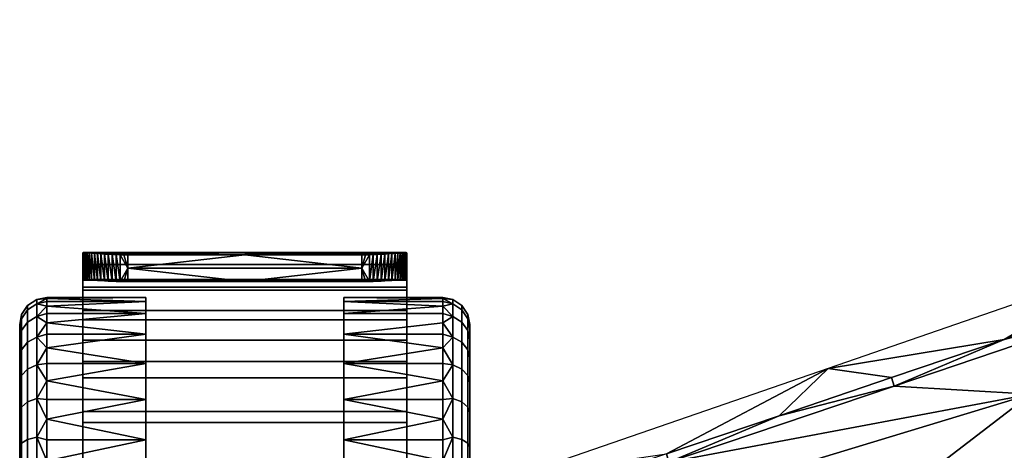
# Model space of a CAD drawing. Header units: millimetres. Extents: x -339 to 339, y -344 to 316.
# Tile 6 of 83: x -339 to -229, y -75 to -27. Entities that reach past the tile are written whole.
import ezdxf

# ---------------------------------------------------------------- set-up
doc = ezdxf.new("R2010")
doc.units = ezdxf.units.MM
doc.header["$MEASUREMENT"] = 0
doc.layers.add('kolecka', color=250, linetype='Continuous')
doc.layers.add('podnoz', color=251, linetype='Continuous')

msp = doc.modelspace()

# ---------------------------------------------------------------- meshes
at = {"layer": 'kolecka'}
mesh = msp.add_polyface(dxfattribs=at)
corners = [(-331.78, -52.98, 25.33), (-296.02, -52.98, 24.88), (-331.68, -52.98, 24.88), (-211.97, 257.28, 33.75), (-211.97, 259.02, 26.58), (-211.97, 256, 26.19), (-211.97, 258.8, 37.7), (-211.97, 260.6, 34.23), (-211.97, 260.86, 41.4), (-211.97, 262.78, 38.82), (-209.25, 257.99, 40.7), (-209.58, 259.51, 44.29), (-211, 261.43, 44.54), (-210.8, 259.44, 41.02), (-208.91, 256.72, 36.95), (-210.6, 257.78, 37.3), (-208.58, 255.75, 33.07), (-210.4, 256.53, 33.38), (-208.25, 255.1, 29.08), (-210.19, 255.72, 29.33), (-211.97, 258.8, 37.7), (-211.97, 260.86, 41.4), (-211.97, 257.28, 33.75), (-211.97, 263.35, 44.83), (-209.99, 255.36, 25.21), (-211.91, 255.96, 25.4), (-211.69, 255.89, 24.51), (-211.33, 255.79, 23.69), (-211.97, 256, 26.19), (-210.83, 255.68, 22.94), (-210.21, 255.53, 22.29), (-209.49, 255.37, 21.75), (-208.7, 255.18, 21.35), (-211.21, 258.98, 23.91), (-211, 258.93, 23.58), (-211.33, 255.79, 23.69), (-210.83, 255.68, 22.94), (-210.51, 258.74, 22.98), (-209.96, 258.46, 22.47), (-209.4, 258.11, 22.05), (-210.21, 255.53, 22.29), (-211.83, 258.98, 25.38), (-211.91, 255.96, 25.4), (-211.93, 258.99, 25.97), (-211.41, 258.99, 24.25), (-211.69, 255.89, 24.51), (-211.65, 258.98, 24.81), (-209.49, 255.37, 21.75), (-204.97, 261.39, 29.55), (-215.97, 261.08, 27.24), (-215.97, 260.98, 25), (-204.97, 260.98, 25), (-215.97, 261.08, 22.75), (-215.97, 261.39, 20.45), (-204.97, 261.39, 20.45), (-215.97, 261.39, 29.55), (-217.07, 261.19, 25), (-217.07, 261.66, 20.16), (-217.07, 261.66, 29.83)]
mesh.append_faces([[corners[k] for k in face] for face in [(0, 1, 2, 2), (3, 4, 5, 5), (3, 6, 7, 7), (7, 4, 3, 3), (6, 8, 9, 9), (7, 6, 9, 9), (10, 11, 12, 13), (14, 10, 13, 15), (16, 14, 15, 17), (18, 16, 17, 19), (20, 15, 13, 21), (22, 17, 15, 20), (12, 23, 21, 13), (19, 17, 22, 22), (24, 25, 26, 26), (26, 27, 24, 24), (28, 25, 24, 24), (27, 29, 24, 24), (24, 29, 30, 30), (30, 31, 24, 24), (19, 28, 24, 24), (19, 22, 28, 28), (32, 24, 31, 31), (33, 34, 35, 35), (36, 37, 38, 38), (37, 35, 34, 34), (38, 39, 40, 40), (41, 42, 43, 43), (43, 5, 4, 4), (33, 35, 44, 44), (45, 46, 44, 44), (46, 42, 41, 41), (39, 47, 40, 40), (42, 5, 43, 43), (45, 42, 46, 46), (36, 35, 37, 37), (40, 36, 38, 38), (45, 44, 35, 35), (48, 49, 50, 51), (51, 52, 53, 54), (48, 55, 49, 49), (52, 51, 50, 50), (56, 52, 50, 50), (57, 53, 52, 56), (56, 50, 49, 49), (49, 58, 56, 56)]])
mesh = msp.add_polyface(dxfattribs=at)
corners = [(-331.85, -56.82, 39.69), (-295.85, -56.82, 39.69), (-295.85, -54.29, 33.78), (-331.85, -54.29, 33.78), (-331.85, -60.45, 44.81), (-295.85, -60.45, 44.81), (-331.85, -65.08, 49.07), (-295.85, -65.08, 49.07), (-331.85, -57.14, 32.85), (-331.85, -59.42, 38.2), (-331.85, -54.29, 33.78), (-331.85, -62.7, 42.83), (-331.85, -56.82, 39.69), (-331.85, -56.06, 27.15), (-331.85, -56.02, 26.58), (-331.85, -54.51, 26.38), (-331.85, -60.45, 44.81), (-326.85, -54.71, 21.37), (-300.85, -54.71, 21.37), (-313.85, -56.2, 21.56), (-326.85, -56.2, 21.56), (-330.21, -53.08, 22.47), (-329.83, -56.09, 22.54), (-330.21, -56.06, 22.85), (-327.27, -56.19, 21.58), (-327.7, -56.19, 21.63), (-328.14, -53.2, 21.35), (-328.14, -56.17, 21.73), (-331.78, -55.98, 25.71), (-331.83, -56, 26.15), (-331.36, -55.98, 24.39), (-331.36, -52.99, 24.01), (-331.13, -56, 23.97), (-331.68, -52.98, 24.88), (-331.54, -55.98, 24.83), (-331.68, -55.98, 25.27), (-295.85, -56.02, 26.58), (-331.85, -56.06, 27.15), (-331.85, -56.02, 26.58), (-331.78, -55.98, 25.71), (-295.92, -55.98, 25.71), (-331.83, -56, 26.15), (-331.68, -55.98, 25.27), (-331.54, -55.98, 24.83), (-296.16, -55.98, 24.83), (-331.36, -55.98, 24.39), (-331.13, -56, 23.97), (-296.57, -56, 23.97), (-296.34, -55.98, 24.39), (-296.02, -55.98, 25.27), (-330.86, -56.01, 23.57), (-313.85, -56.2, 21.56), (-330.55, -56.04, 23.19), (-330.21, -56.06, 22.85), (-329.83, -56.09, 22.54), (-329.43, -56.11, 22.27), (-326.85, -56.2, 21.56), (-329.01, -56.14, 22.05), (-328.58, -56.16, 21.87), (-328.14, -56.17, 21.73), (-327.7, -56.19, 21.63), (-327.27, -56.19, 21.58), (-295.87, -56, 26.15), (-324.85, -59.73, 15.79), (-335.85, -58.94, 18.12), (-335.85, -58.39, 20.45), (-324.85, -58.39, 20.45), (-335.85, -58.08, 22.75), (-335.85, -57.98, 25), (-324.85, -57.98, 25), (-324.85, -62.05, 11.32), (-335.85, -60.77, 13.51), (-335.85, -59.73, 15.79), (-324.85, -59.73, 34.2), (-324.85, -58.39, 29.55), (-335.85, -58.94, 31.88), (-335.85, -60.77, 36.48), (-335.85, -62.05, 38.68), (-324.85, -62.05, 38.68), (-335.85, -58.08, 27.24), (-335.85, -58.39, 29.55), (-335.85, -59.73, 34.2)]
mesh.append_faces([[corners[k] for k in face] for face in [(0, 1, 2, 3), (4, 5, 1, 0), (6, 7, 5, 4), (8, 9, 10, 10), (11, 12, 9, 9), (9, 12, 10, 10), (10, 13, 8, 8), (14, 13, 15, 15), (12, 11, 16, 16), (17, 18, 19, 19), (17, 19, 20, 20), (21, 22, 23, 23), (24, 25, 17, 17), (26, 25, 27, 27), (15, 28, 29, 29), (15, 29, 14, 14), (30, 31, 32, 32), (33, 34, 35, 35), (17, 20, 24, 24), (36, 37, 38, 38), (39, 40, 41, 41), (42, 43, 44, 44), (45, 46, 47, 47), (45, 48, 43, 43), (42, 49, 39, 39), (46, 50, 51, 51), (52, 53, 51, 51), (54, 55, 51, 51), (54, 51, 53, 53), (56, 55, 57, 57), (56, 58, 59, 59), (56, 60, 61, 61), (59, 60, 56, 56), (57, 58, 56, 56), (51, 50, 52, 52), (51, 55, 56, 56), (40, 62, 41, 41), (48, 44, 43, 43), (51, 47, 46, 46), (63, 64, 65, 66), (66, 67, 68, 69), (70, 71, 72, 63), (73, 74, 75, 75), (73, 76, 77, 78), (69, 79, 80, 74), (81, 73, 75, 75)]])
mesh = msp.add_polyface(dxfattribs=at)
corners = [(-313.85, -56.2, 21.56), (-300.85, -54.71, 21.37), (-300.85, -56.2, 21.56), (-298.27, -56.11, 22.27), (-297.87, -53.11, 22.16), (-297.87, -56.09, 22.54), (-297.49, -56.06, 22.85), (-297.15, -53.06, 22.81), (-297.15, -56.04, 23.19), (-297.49, -53.08, 22.47), (-300.43, -56.19, 21.58), (-299.99, -56.19, 21.63), (-299.56, -56.17, 21.73), (-299.12, -53.18, 21.48), (-299.12, -56.16, 21.87), (-298.68, -53.16, 21.67), (-298.68, -56.14, 22.05), (-299.56, -53.2, 21.35), (-298.27, -53.14, 21.89), (-296.02, -55.98, 25.27), (-295.92, -52.98, 25.33), (-295.92, -55.98, 25.71), (-295.85, -54.51, 26.38), (-295.87, -56, 26.15), (-295.85, -56.02, 26.58), (-296.84, -56.01, 23.57), (-296.57, -53.01, 23.59), (-296.57, -56, 23.97), (-296.34, -55.98, 24.39), (-296.16, -52.98, 24.44), (-296.16, -55.98, 24.83), (-296.02, -52.98, 24.88), (-296.84, -53.03, 23.19), (-331.85, -59.42, 38.2), (-295.85, -59.42, 38.2), (-295.85, -62.7, 42.83), (-331.85, -62.7, 42.83), (-331.85, -57.14, 32.85), (-295.85, -57.14, 32.85), (-331.85, -56.06, 27.15), (-295.85, -56.02, 26.58), (-331.85, -56.02, 26.58), (-331.83, -56, 26.15), (-296.57, -56, 23.97), (-313.85, -56.2, 21.56), (-296.84, -56.01, 23.57), (-297.15, -56.04, 23.19), (-331.36, -55.98, 24.39), (-296.34, -55.98, 24.39), (-296.02, -55.98, 25.27), (-331.68, -55.98, 25.27), (-296.16, -55.98, 24.83), (-331.78, -55.98, 25.71), (-295.92, -55.98, 25.71), (-295.87, -56, 26.15), (-300.85, -56.2, 21.56), (-299.99, -56.19, 21.63), (-299.56, -56.17, 21.73), (-300.43, -56.19, 21.58), (-298.27, -56.11, 22.27), (-299.12, -56.16, 21.87), (-297.87, -56.09, 22.54), (-297.49, -56.06, 22.85), (-298.68, -56.14, 22.05), (-302.85, -59.73, 15.79), (-302.85, -58.39, 20.45), (-291.85, -58.39, 20.45), (-291.85, -58.94, 18.12), (-302.85, -57.98, 25), (-291.85, -57.98, 25), (-291.85, -58.08, 22.75), (-302.85, -62.05, 11.32), (-291.85, -59.73, 15.79), (-291.85, -60.77, 13.51), (-302.85, -58.39, 29.55), (-302.85, -59.73, 34.2), (-291.85, -59.73, 34.2), (-291.85, -58.94, 31.88), (-302.85, -62.05, 38.68), (-291.85, -60.77, 36.48), (-291.85, -58.39, 29.55), (-291.85, -58.08, 27.24), (-291.85, -62.05, 11.32), (-291.85, -63.57, 40.75), (-291.85, -62.05, 38.68)]
mesh.append_faces([[corners[k] for k in face] for face in [(0, 1, 2, 2), (3, 4, 5, 5), (6, 7, 8, 8), (9, 6, 5, 5), (10, 1, 11, 11), (12, 13, 14, 14), (14, 15, 16, 16), (17, 12, 11, 11), (16, 18, 3, 3), (19, 20, 21, 21), (22, 23, 21, 21), (22, 24, 23, 23), (25, 26, 27, 27), (28, 29, 30, 30), (31, 19, 30, 30), (8, 32, 25, 25), (1, 10, 2, 2), (33, 34, 35, 36), (37, 38, 34, 33), (37, 39, 40, 38), (41, 42, 40, 40), (43, 44, 45, 45), (45, 44, 46, 46), (47, 43, 48, 48), (49, 50, 51, 51), (52, 49, 53, 53), (42, 54, 40, 40), (55, 56, 57, 57), (58, 56, 55, 55), (59, 44, 55, 55), (60, 55, 57, 57), (61, 62, 44, 44), (59, 55, 63, 63), (44, 59, 61, 61), (60, 63, 55, 55), (46, 44, 62, 62), (64, 65, 66, 67), (65, 68, 69, 70), (71, 64, 72, 73), (74, 75, 76, 77), (75, 78, 79, 76), (68, 74, 80, 81), (73, 82, 71, 71), (81, 69, 68, 68), (83, 84, 78, 78)]])
mesh = msp.add_polyface(dxfattribs=at)
corners = [(-329.01, -53.16, 21.67), (-326.85, -53.22, 21.18), (-328.58, -53.18, 21.48), (-329.43, -53.14, 21.89), (-327.7, -53.21, 21.25), (-327.27, -53.22, 21.2), (-328.14, -53.2, 21.35), (-313.85, -53.22, 21.18), (-331.13, -53.01, 23.59), (-330.86, -53.03, 23.19), (-331.36, -52.99, 24.01), (-330.21, -53.08, 22.47), (-329.83, -53.11, 22.16), (-330.55, -53.06, 22.81), (-331.54, -52.98, 24.44), (-296.34, -52.99, 24.01), (-295.87, -52.99, 25.76), (-331.78, -52.98, 25.33), (-331.83, -52.99, 25.76), (-331.85, -56.06, 27.15), (-331.85, -54.29, 33.78), (-331.85, -53, 26.19), (-331.85, -54.51, 26.38), (-313.85, -53.22, 21.18), (-326.85, -54.71, 21.37), (-326.85, -53.22, 21.18), (-329.43, -56.11, 22.27), (-329.83, -56.09, 22.54), (-329.83, -53.11, 22.16), (-330.21, -56.06, 22.85), (-330.55, -56.04, 23.19), (-330.55, -53.06, 22.81), (-328.14, -56.17, 21.73), (-328.58, -56.16, 21.87), (-328.58, -53.18, 21.48), (-329.01, -56.14, 22.05), (-329.01, -53.16, 21.67), (-329.43, -53.14, 21.89), (-331.68, -55.98, 25.27), (-331.78, -55.98, 25.71), (-331.78, -52.98, 25.33), (-330.86, -56.01, 23.57), (-331.13, -56, 23.97), (-331.13, -53.01, 23.59), (-331.36, -55.98, 24.39), (-331.54, -55.98, 24.83), (-331.54, -52.98, 24.44), (-330.86, -53.03, 23.19), (-330.21, -53.08, 22.47), (-327.27, -53.22, 21.2), (-327.7, -53.21, 21.25), (-328.14, -53.2, 21.35), (-327.7, -56.19, 21.63), (-331.68, -52.98, 24.88), (-331.83, -52.99, 25.76), (-331.36, -52.99, 24.01)]
mesh.append_faces([[corners[k] for k in face] for face in [(0, 1, 2, 2), (3, 1, 0, 0), (4, 1, 5, 5), (1, 4, 6, 6), (2, 1, 6, 6), (7, 1, 3, 3), (8, 7, 9, 9), (10, 7, 8, 8), (11, 7, 12, 12), (7, 11, 13, 13), (9, 7, 13, 13), (12, 7, 3, 3), (14, 15, 10, 10), (16, 17, 18, 18), (19, 20, 21, 21), (19, 21, 22, 22), (23, 24, 25, 25), (26, 27, 28, 28), (29, 30, 31, 31), (32, 33, 34, 34), (33, 35, 36, 36), (35, 26, 37, 37), (38, 39, 40, 40), (22, 40, 39, 39), (41, 42, 43, 43), (44, 45, 46, 46), (30, 41, 47, 47), (35, 37, 36, 36), (36, 34, 33, 33), (37, 26, 28, 28), (27, 48, 28, 28), (49, 24, 50, 50), (32, 34, 51, 51), (52, 51, 50, 50), (25, 24, 49, 49), (46, 45, 53, 53), (22, 54, 40, 40), (40, 53, 38, 38), (54, 22, 21, 21), (47, 41, 43, 43), (44, 46, 55, 55), (43, 42, 55, 55), (31, 30, 47, 47), (31, 48, 29, 29), (52, 50, 24, 24)]])
mesh = msp.add_polyface(dxfattribs=at)
corners = [(-300.43, -53.22, 21.2), (-300.85, -53.22, 21.18), (-299.99, -53.21, 21.25), (-298.27, -53.14, 21.89), (-298.68, -53.16, 21.67), (-299.56, -53.2, 21.35), (-299.12, -53.18, 21.48), (-313.85, -53.22, 21.18), (-297.87, -53.11, 22.16), (-297.49, -53.08, 22.47), (-297.15, -53.06, 22.81), (-296.84, -53.03, 23.19), (-296.57, -53.01, 23.59), (-296.34, -52.99, 24.01), (-331.36, -52.99, 24.01), (-331.54, -52.98, 24.44), (-296.16, -52.98, 24.44), (-331.85, -53, 26.19), (-295.85, -53, 26.19), (-295.87, -52.99, 25.76), (-331.83, -52.99, 25.76), (-331.85, -54.29, 33.78), (-295.85, -54.29, 33.78), (-295.85, -53.08, 27.46), (-331.68, -52.98, 24.88), (-296.02, -52.98, 24.88), (-331.78, -52.98, 25.33), (-295.92, -52.98, 25.33), (-295.85, -53.08, 27.46), (-295.85, -54.51, 26.38), (-295.85, -53, 26.19), (-295.85, -57.14, 32.85), (-295.85, -54.29, 33.78), (-295.85, -56.02, 26.58), (-313.85, -53.22, 21.18), (-300.85, -53.22, 21.18), (-300.85, -54.71, 21.37), (-326.85, -54.71, 21.37), (-295.92, -55.98, 25.71), (-295.92, -52.98, 25.33), (-296.34, -55.98, 24.39), (-296.57, -56, 23.97), (-296.34, -52.99, 24.01), (-298.68, -56.14, 22.05), (-298.68, -53.16, 21.67), (-298.27, -53.14, 21.89), (-299.12, -56.16, 21.87), (-299.12, -53.18, 21.48), (-297.87, -53.11, 22.16), (-298.27, -56.11, 22.27), (-297.87, -56.09, 22.54), (-297.49, -53.08, 22.47), (-300.43, -53.22, 21.2), (-299.99, -53.21, 21.25), (-299.56, -56.17, 21.73), (-299.56, -53.2, 21.35), (-299.99, -56.19, 21.63), (-296.16, -52.98, 24.44), (-296.02, -52.98, 24.88), (-296.16, -55.98, 24.83), (-295.87, -52.99, 25.76), (-296.02, -55.98, 25.27), (-296.84, -53.03, 23.19), (-296.57, -53.01, 23.59), (-296.84, -56.01, 23.57), (-297.15, -53.06, 22.81), (-297.15, -56.04, 23.19), (-297.49, -56.06, 22.85)]
mesh.append_faces([[corners[k] for k in face] for face in [(0, 1, 2, 2), (1, 3, 4, 4), (5, 2, 1, 1), (6, 5, 1, 1), (6, 1, 4, 4), (3, 1, 7, 7), (3, 7, 8, 8), (8, 7, 9, 9), (9, 7, 10, 10), (10, 7, 11, 11), (7, 12, 11, 11), (12, 7, 13, 13), (13, 7, 14, 14), (13, 15, 16, 16), (17, 18, 19, 20), (17, 21, 22, 23), (16, 24, 25, 25), (25, 26, 27, 27), (27, 26, 19, 19), (17, 23, 18, 18), (15, 24, 16, 16), (28, 29, 30, 30), (31, 28, 32, 32), (29, 28, 33, 33), (34, 35, 36, 36), (37, 34, 36, 36), (29, 38, 39, 39), (40, 41, 42, 42), (43, 44, 45, 45), (44, 46, 47, 47), (45, 48, 49, 49), (50, 48, 51, 51), (52, 53, 36, 36), (54, 55, 47, 47), (56, 53, 55, 55), (35, 52, 36, 36), (57, 58, 59, 59), (29, 39, 60, 60), (39, 61, 58, 58), (60, 30, 29, 29), (62, 63, 64, 64), (40, 42, 57, 57), (63, 42, 41, 41), (65, 62, 66, 66), (65, 67, 51, 51), (56, 36, 53, 53)]])
mesh = msp.add_polyface(dxfattribs=at)
corners = [(-295.85, -54.29, 33.78), (-295.85, -56.82, 39.69), (-295.85, -59.42, 38.2), (-295.85, -60.45, 44.81), (-295.85, -62.7, 42.83), (-295.85, -57.14, 32.85), (-295.85, -56.02, 26.58), (-295.85, -53.08, 27.46), (-302.85, -59.73, 15.79), (-291.85, -58.94, 18.12), (-291.85, -59.73, 15.79), (-302.85, -58.39, 20.45), (-291.85, -58.08, 22.75), (-291.85, -58.39, 20.45), (-302.85, -58.39, 29.55), (-291.85, -58.94, 31.88), (-291.85, -58.39, 29.55), (-302.85, -62.05, 38.68), (-291.85, -62.05, 38.68), (-291.85, -60.77, 36.48), (-288.85, -60.97, 25), (-288.85, -61.4, 29.29), (-288.85, -61.4, 20.7), (-289.73, -60.69, 15.77), (-289.73, -62.92, 11.6), (-290.74, -62.36, 11.22), (-290.74, -60.07, 15.51), (-289.06, -61.63, 16.15), (-289.06, -63.77, 12.16), (-289.73, -59.32, 20.29), (-290.74, -58.66, 20.16), (-289.06, -60.32, 20.49), (-289.73, -58.85, 25), (-290.74, -58.19, 25), (-289.06, -59.87, 25), (-289.73, -59.32, 29.7), (-290.74, -58.66, 29.83), (-289.06, -60.32, 29.5), (-289.73, -60.69, 34.23), (-290.74, -60.07, 34.48), (-289.06, -61.63, 33.84), (-289.73, -62.92, 38.4), (-290.74, -62.36, 38.77), (-289.06, -63.77, 37.83), (-291.85, -62.05, 11.32), (-291.85, -60.77, 13.51), (-291.85, -63.57, 9.24), (-291.85, -57.98, 25), (-291.85, -58.08, 27.24), (-291.85, -59.73, 34.2), (-291.85, -63.57, 40.75), (-288.85, -62.65, 16.58), (-288.85, -62.65, 33.42)]
mesh.append_faces([[corners[k] for k in face] for face in [(0, 1, 2, 2), (3, 4, 1, 1), (2, 1, 4, 4), (0, 2, 5, 5), (6, 7, 5, 5), (8, 9, 10, 10), (11, 12, 13, 13), (14, 15, 16, 16), (17, 18, 19, 19), (20, 21, 22, 22), (23, 24, 25, 26), (27, 28, 24, 23), (29, 23, 26, 30), (31, 27, 23, 29), (32, 29, 30, 33), (34, 31, 29, 32), (35, 32, 33, 36), (37, 34, 32, 35), (38, 35, 36, 39), (40, 37, 35, 38), (41, 38, 39, 42), (43, 40, 38, 41), (25, 44, 45, 45), (25, 45, 26, 26), (10, 26, 45, 45), (9, 26, 10, 10), (46, 44, 25, 25), (30, 9, 13, 13), (33, 12, 47, 47), (33, 47, 48, 48), (30, 13, 12, 12), (16, 36, 48, 48), (49, 39, 15, 15), (19, 39, 49, 49), (15, 36, 16, 16), (36, 33, 48, 48), (50, 42, 18, 18), (12, 33, 30, 30), (19, 18, 42, 42), (26, 9, 30, 30), (31, 22, 51, 27), (34, 20, 22, 31), (37, 21, 20, 34), (19, 42, 39, 39), (21, 37, 40, 52), (39, 36, 15, 15)]])
mesh = msp.add_polyface(dxfattribs=at)
corners = [(-324.85, -59.73, 15.79), (-335.85, -59.73, 15.79), (-335.85, -58.94, 18.12), (-335.85, -60.77, 13.51), (-324.85, -62.05, 11.32), (-335.85, -62.05, 11.32), (-324.85, -58.39, 20.45), (-335.85, -58.39, 20.45), (-335.85, -58.08, 22.75), (-324.85, -58.39, 29.55), (-335.85, -58.39, 29.55), (-335.85, -58.94, 31.88), (-335.85, -58.08, 27.24), (-324.85, -57.98, 25), (-335.85, -57.98, 25), (-324.85, -59.73, 34.2), (-335.85, -59.73, 34.2), (-335.85, -60.77, 36.48), (-335.85, -63.57, 40.75), (-324.85, -62.05, 38.68), (-335.85, -62.05, 38.68), (-338.85, -60.97, 25), (-338.85, -61.4, 20.7), (-338.85, -61.4, 29.29), (-338.85, -64.68, 37.22), (-338.85, -62.65, 33.42), (-337.97, -60.69, 15.77), (-336.95, -60.07, 15.51), (-336.95, -62.36, 11.22), (-337.97, -62.92, 11.6), (-338.64, -61.63, 16.15), (-338.64, -63.77, 12.16), (-337.97, -59.32, 20.29), (-336.95, -58.66, 20.16), (-338.64, -60.32, 20.49), (-337.97, -58.85, 25), (-336.95, -58.19, 25), (-338.64, -59.87, 25), (-337.97, -59.32, 29.7), (-336.95, -58.66, 29.83), (-338.64, -60.32, 29.5), (-337.97, -60.69, 34.23), (-336.95, -60.07, 34.48), (-338.64, -61.63, 33.84), (-337.97, -62.92, 38.4), (-336.95, -62.36, 38.77), (-338.64, -63.77, 37.83), (-335.85, -63.57, 9.24), (-338.85, -62.65, 16.58)]
mesh.append_faces([[corners[k] for k in face] for face in [(0, 1, 2, 2), (3, 4, 5, 5), (6, 7, 8, 8), (9, 10, 11, 11), (12, 13, 14, 14), (15, 16, 17, 17), (18, 19, 20, 20), (21, 22, 23, 23), (24, 25, 23, 23), (26, 27, 28, 29), (30, 26, 29, 31), (32, 33, 27, 26), (34, 32, 26, 30), (35, 36, 33, 32), (37, 35, 32, 34), (38, 39, 36, 35), (40, 38, 35, 37), (41, 42, 39, 38), (43, 41, 38, 40), (44, 45, 42, 41), (46, 44, 41, 43), (28, 3, 5, 5), (28, 27, 3, 3), (1, 3, 27, 27), (2, 1, 27, 27), (47, 28, 5, 5), (33, 7, 2, 2), (36, 14, 8, 8), (36, 12, 14, 14), (33, 8, 7, 7), (10, 12, 39, 39), (16, 11, 42, 42), (17, 16, 42, 42), (11, 10, 39, 39), (39, 12, 36, 36), (18, 20, 45, 45), (8, 33, 36, 36), (17, 45, 20, 20), (27, 33, 2, 2), (34, 30, 48, 22), (37, 34, 22, 21), (40, 37, 21, 23), (17, 42, 45, 45), (23, 25, 43, 40), (42, 11, 39, 39)]])
mesh = msp.add_polyface(dxfattribs=at)
corners = [(-331.85, -70.62, 52.33), (-295.85, -70.62, 52.33), (-295.85, -65.08, 49.07), (-331.85, -65.08, 49.07), (-331.85, -76.73, 54.34), (-295.85, -76.73, 54.34), (-331.85, -82.98, 55), (-325.85, -82.98, 55), (-319.85, -82.98, 55), (-313.85, -82.98, 55), (-307.85, -82.98, 55), (-301.85, -82.98, 55), (-295.85, -82.98, 55), (-322.85, -91.23, 55), (-313.85, -91.23, 55), (-304.85, -91.23, 55), (-331.85, -88.6, 51.4), (-331.85, -91.23, 55), (-331.85, -82.98, 55), (-331.85, -82.98, 52), (-331.85, -70.62, 52.33), (-331.85, -77.35, 51.4), (-331.85, -76.73, 54.34), (-331.85, -71.85, 49.6), (-331.85, -66.87, 46.66), (-331.85, -60.45, 44.81), (-331.85, -62.7, 42.83), (-331.85, -65.08, 49.07), (-331.85, -82.98, 52), (-295.85, -82.98, 52), (-295.85, -88.6, 51.4), (-331.85, -88.6, 51.4), (-331.85, -71.85, 49.6), (-295.85, -71.85, 49.6), (-295.85, -77.35, 51.4), (-331.85, -77.35, 51.4), (-331.85, -62.7, 42.83), (-295.85, -62.7, 42.83), (-295.85, -66.87, 46.66), (-331.85, -66.87, 46.66), (-302.85, -82.98, 0), (-302.85, -78.43, 0.41), (-291.85, -78.43, 0.41), (-291.85, -80.73, 0.1), (-302.85, -73.77, 1.75), (-291.85, -76.1, 0.96), (-291.85, -67.22, 5.59), (-302.85, -69.3, 4.07), (-302.85, -65.3, 7.32), (-302.85, -82.98, 50), (-291.85, -80.73, 49.9), (-302.85, -78.43, 49.58), (-335.85, -82.98, 0), (-335.85, -80.73, 0.1), (-324.85, -82.98, 0), (-335.85, -78.43, 0.41), (-324.85, -78.43, 0.41), (-335.85, -76.1, 0.96), (-324.85, -73.77, 1.75), (-335.85, -71.49, 2.79), (-335.85, -69.3, 4.07), (-324.85, -69.3, 4.07), (-335.85, -67.22, 5.59), (-324.85, -65.3, 7.32), (-335.85, -63.57, 9.24), (-335.85, -62.05, 11.32), (-324.85, -62.05, 11.32), (-324.85, -65.3, 42.67), (-335.85, -67.22, 44.41), (-335.85, -69.3, 45.92), (-324.85, -69.3, 45.92), (-335.85, -71.49, 47.2), (-335.85, -73.77, 48.24), (-324.85, -73.77, 48.24), (-324.85, -62.05, 38.68), (-335.85, -63.57, 40.75), (-335.85, -65.3, 42.67), (-335.85, -76.1, 49.03), (-324.85, -78.43, 49.58), (-335.85, -80.73, 49.9), (-335.85, -82.98, 50), (-324.85, -82.98, 50), (-335.85, -85.22, 49.9), (-335.85, -87.52, 49.58), (-324.85, -87.52, 49.58), (-324.85, -87.52, 0.41), (-335.85, -87.52, 0.41), (-335.85, -85.22, 0.1)]
mesh.append_faces([[corners[k] for k in face] for face in [(0, 1, 2, 3), (4, 5, 1, 0), (4, 6, 7, 7), (4, 8, 9, 9), (4, 7, 8, 8), (5, 4, 9, 10), (11, 5, 10, 10), (11, 12, 5, 5), (13, 14, 9, 8), (10, 9, 14, 15), (12, 11, 15, 15), (10, 15, 11, 11), (16, 17, 18, 18), (19, 16, 18, 18), (20, 21, 22, 22), (22, 19, 18, 18), (20, 23, 21, 21), (22, 21, 19, 19), (24, 25, 26, 26), (20, 27, 23, 23), (24, 23, 27, 27), (25, 24, 27, 27), (28, 29, 30, 31), (32, 33, 34, 35), (36, 37, 38, 39), (39, 38, 33, 32), (35, 34, 29, 28), (40, 41, 42, 43), (41, 44, 45, 42), (46, 47, 48, 48), (49, 50, 51, 51), (52, 53, 54, 54), (54, 53, 55, 56), (56, 55, 57, 58), (58, 59, 60, 61), (62, 63, 61, 61), (63, 64, 65, 66), (67, 68, 69, 70), (70, 71, 72, 73), (74, 75, 76, 67), (73, 72, 77, 78), (79, 80, 81, 81), (81, 78, 79, 79), (81, 82, 83, 84), (80, 82, 81, 81), (85, 86, 87, 54)]])
mesh = msp.add_polyface(dxfattribs=at)
corners = [(-295.85, -76.73, 54.34), (-295.85, -82.98, 52), (-295.85, -77.35, 51.4), (-295.85, -82.98, 55), (-295.85, -70.62, 52.33), (-295.85, -88.6, 51.4), (-295.85, -65.08, 49.07), (-295.85, -66.87, 46.66), (-295.85, -60.45, 44.81), (-295.85, -62.7, 42.83), (-295.85, -71.85, 49.6), (-291.85, -82.98, 0), (-302.85, -82.98, 0), (-291.85, -80.73, 0.1), (-302.85, -73.77, 1.75), (-302.85, -69.3, 4.07), (-291.85, -69.3, 4.07), (-291.85, -71.49, 2.79), (-291.85, -73.77, 1.75), (-291.85, -76.1, 0.96), (-291.85, -67.22, 5.59), (-291.85, -65.3, 7.32), (-302.85, -65.3, 7.32), (-302.85, -62.05, 11.32), (-291.85, -62.05, 11.32), (-291.85, -63.57, 9.24), (-302.85, -65.3, 42.67), (-302.85, -69.3, 45.92), (-291.85, -69.3, 45.92), (-291.85, -67.22, 44.41), (-302.85, -73.77, 48.24), (-291.85, -73.77, 48.24), (-291.85, -71.49, 47.2), (-302.85, -62.05, 38.68), (-291.85, -65.3, 42.67), (-291.85, -63.57, 40.75), (-302.85, -78.43, 49.58), (-291.85, -78.43, 49.58), (-291.85, -76.1, 49.03), (-291.85, -80.73, 49.9), (-302.85, -82.98, 50), (-291.85, -82.98, 50), (-302.85, -87.52, 49.58), (-291.85, -87.52, 49.58), (-291.85, -85.22, 49.9), (-302.85, -87.52, 0.41), (-291.85, -85.22, 0.1), (-291.85, -87.52, 0.41), (-290.74, -82.98, 0.21), (-290.74, -78.14, 0.68), (-291.85, -78.43, 0.41), (-290.74, -73.49, 2.09), (-290.74, -69.2, 4.39), (-290.74, -65.45, 7.47), (-290.74, -69.2, 45.61), (-290.74, -73.49, 47.9), (-290.74, -78.14, 49.31), (-290.74, -82.98, 49.79)]
mesh.append_faces([[corners[k] for k in face] for face in [(0, 1, 2, 2), (1, 0, 3, 3), (0, 2, 4, 4), (5, 1, 3, 3), (6, 7, 8, 8), (9, 8, 7, 7), (4, 10, 6, 6), (7, 6, 10, 10), (2, 10, 4, 4), (11, 12, 13, 13), (14, 15, 16, 17), (14, 18, 19, 19), (15, 20, 16, 16), (17, 18, 14, 14), (21, 20, 22, 22), (22, 23, 24, 25), (26, 27, 28, 29), (27, 30, 31, 32), (33, 26, 34, 35), (30, 36, 37, 38), (22, 25, 21, 21), (26, 29, 34, 34), (27, 32, 28, 28), (39, 40, 41, 41), (39, 37, 36, 36), (38, 31, 30, 30), (40, 42, 43, 44), (41, 40, 44, 44), (45, 12, 46, 47), (12, 11, 46, 46), (48, 11, 13, 13), (49, 50, 19, 19), (51, 19, 18, 18), (49, 13, 50, 50), (52, 17, 16, 16), (53, 20, 21, 21), (53, 21, 25, 25), (52, 16, 20, 20), (51, 18, 17, 17), (28, 54, 29, 29), (32, 54, 28, 28), (38, 55, 31, 31), (37, 56, 38, 38), (31, 55, 32, 32), (39, 56, 37, 37), (57, 39, 41, 41)]])
mesh = msp.add_polyface(dxfattribs=at)
corners = [(-324.85, -69.3, 4.07), (-335.85, -69.3, 4.07), (-335.85, -67.22, 5.59), (-335.85, -65.3, 7.32), (-324.85, -65.3, 7.32), (-335.85, -63.57, 9.24), (-324.85, -65.3, 42.67), (-335.85, -65.3, 42.67), (-335.85, -67.22, 44.41), (-324.85, -69.3, 45.92), (-335.85, -69.3, 45.92), (-335.85, -71.49, 47.2), (-338.85, -67.42, 9.44), (-338.85, -70.75, 6.7), (-338.85, -64.68, 12.77), (-338.85, -61.4, 20.7), (-338.85, -62.65, 16.58), (-338.85, -61.4, 29.29), (-338.85, -64.68, 37.22), (-338.85, -70.75, 43.29), (-338.85, -67.42, 40.55), (-337.97, -69.57, 4.94), (-336.95, -69.2, 4.39), (-336.95, -73.49, 2.09), (-337.97, -73.74, 2.71), (-338.64, -70.14, 5.79), (-338.64, -74.13, 3.65), (-337.97, -65.92, 7.94), (-336.95, -65.45, 7.47), (-338.64, -66.64, 8.66), (-337.97, -62.92, 11.6), (-336.95, -62.36, 11.22), (-338.64, -63.77, 12.16), (-337.97, -65.92, 42.05), (-336.95, -65.45, 42.53), (-336.95, -62.36, 38.77), (-337.97, -62.92, 38.4), (-338.64, -66.64, 41.33), (-338.64, -63.77, 37.83), (-337.97, -69.57, 45.05), (-336.95, -69.2, 45.61), (-338.64, -70.14, 44.21), (-337.97, -73.74, 47.28), (-336.95, -73.49, 47.9), (-338.64, -74.13, 46.34), (-335.85, -71.49, 2.79), (-335.85, -63.57, 40.75), (-338.85, -74.56, 4.67), (-338.64, -61.63, 16.15), (-338.64, -61.63, 33.84), (-338.85, -62.65, 33.42), (-338.85, -74.56, 45.32)]
mesh.append_faces([[corners[k] for k in face] for face in [(0, 1, 2, 2), (3, 4, 2, 2), (4, 3, 5, 5), (6, 7, 8, 8), (9, 10, 11, 11), (12, 13, 14, 14), (15, 16, 14, 14), (17, 15, 13, 13), (14, 13, 15, 15), (18, 19, 20, 20), (18, 13, 19, 19), (17, 13, 18, 18), (21, 22, 23, 24), (25, 21, 24, 26), (27, 28, 22, 21), (29, 27, 21, 25), (30, 31, 28, 27), (32, 30, 27, 29), (33, 34, 35, 36), (37, 33, 36, 38), (39, 40, 34, 33), (41, 39, 33, 37), (42, 43, 40, 39), (44, 42, 39, 41), (22, 1, 45, 45), (28, 3, 2, 2), (28, 5, 3, 3), (22, 2, 1, 1), (22, 45, 23, 23), (28, 2, 22, 22), (5, 28, 31, 31), (46, 34, 7, 7), (7, 34, 8, 8), (10, 8, 40, 40), (11, 10, 40, 40), (25, 26, 47, 13), (29, 25, 13, 12), (48, 32, 14, 16), (32, 29, 12, 14), (38, 49, 50, 18), (34, 46, 35, 35), (11, 40, 43, 43), (40, 8, 34, 34), (37, 38, 18, 20), (20, 19, 41, 37), (44, 41, 19, 51)]])
mesh = msp.add_polyface(dxfattribs=at)
corners = [(-288.85, -95.2, 6.7), (-288.85, -104.55, 20.7), (-288.85, -101.27, 12.77), (-288.85, -103.3, 16.58), (-288.85, -98.53, 9.44), (-288.85, -70.75, 6.7), (-288.85, -87.27, 46.57), (-288.85, -87.27, 3.42), (-288.85, -91.39, 4.67), (-288.85, -104.55, 29.29), (-288.85, -78.68, 3.42), (-288.85, -101.27, 37.22), (-288.85, -103.3, 33.42), (-288.85, -104.98, 25), (-288.85, -95.2, 43.29), (-288.85, -98.53, 40.55), (-288.85, -91.39, 45.32), (-289.06, -99.31, 8.66), (-289.06, -102.19, 12.16), (-289.73, -103.03, 11.6), (-289.73, -100.03, 7.94), (-289.06, -95.81, 5.79), (-289.73, -96.38, 4.94), (-289.06, -91.82, 3.65), (-289.73, -92.21, 2.71), (-289.06, -87.48, 2.34), (-289.73, -87.68, 1.34), (-289.06, -82.98, 1.89), (-289.73, -82.98, 0.88), (-289.06, -78.47, 2.34), (-288.85, -82.98, 3), (-289.06, -70.14, 5.79), (-288.85, -74.56, 4.67), (-289.06, -74.13, 3.65), (-289.06, -66.64, 8.66), (-288.85, -67.42, 9.44), (-289.06, -61.63, 16.15), (-288.85, -62.65, 16.58), (-288.85, -64.68, 12.77), (-289.06, -63.77, 12.16), (-289.06, -63.77, 37.83), (-288.85, -64.68, 37.22), (-288.85, -62.65, 33.42), (-289.06, -61.63, 33.84), (-289.06, -66.64, 41.33), (-288.85, -67.42, 40.55), (-289.06, -70.14, 44.21), (-288.85, -70.75, 43.29), (-289.06, -78.47, 47.66), (-288.85, -78.68, 46.57), (-288.85, -74.56, 45.32), (-289.06, -74.13, 46.34), (-289.06, -82.98, 48.1), (-288.85, -82.98, 47), (-289.06, -91.82, 46.34), (-289.06, -87.48, 47.66), (-289.06, -99.31, 41.33), (-289.06, -95.81, 44.21), (-289.06, -102.19, 37.83), (-289.06, -106.08, 25), (-289.06, -105.64, 29.5), (-289.06, -105.64, 20.49), (-289.06, -104.32, 33.84), (-289.06, -104.32, 16.15)]
mesh.append_faces([[corners[k] for k in face] for face in [(0, 1, 2, 2), (2, 1, 3, 3), (0, 2, 4, 4), (5, 6, 0, 0), (7, 0, 8, 8), (0, 9, 1, 1), (0, 7, 10, 10), (11, 9, 0, 0), (9, 11, 12, 12), (9, 13, 1, 1), (14, 15, 11, 11), (14, 6, 16, 16), (0, 14, 11, 11), (17, 18, 19, 20), (21, 17, 20, 22), (23, 21, 22, 24), (25, 23, 24, 26), (27, 25, 26, 28), (29, 10, 30, 27), (31, 5, 32, 33), (34, 35, 5, 31), (33, 32, 10, 29), (36, 37, 38, 39), (39, 38, 35, 34), (40, 41, 42, 43), (44, 45, 41, 40), (45, 44, 46, 47), (48, 49, 50, 51), (49, 48, 52, 53), (51, 50, 47, 46), (54, 16, 6, 55), (56, 15, 14, 57), (58, 11, 15, 56), (57, 14, 16, 54), (59, 13, 9, 60), (61, 1, 13, 59), (60, 9, 12, 62), (62, 12, 11, 58), (55, 6, 53, 52), (1, 61, 63, 3), (18, 2, 3, 63), (17, 4, 2, 18), (4, 17, 21, 0), (0, 21, 23, 8), (25, 7, 8, 23), (27, 30, 7, 25)]])
mesh = msp.add_polyface(dxfattribs=at)
corners = [(-288.85, -95.2, 6.7), (-288.85, -87.27, 46.57), (-288.85, -95.2, 43.29), (-288.85, -78.68, 3.42), (-288.85, -87.27, 3.42), (-288.85, -82.98, 3), (-288.85, -70.75, 6.7), (-288.85, -74.56, 4.67), (-288.85, -78.68, 46.57), (-288.85, -67.42, 9.44), (-288.85, -64.68, 12.77), (-288.85, -61.4, 20.7), (-288.85, -62.65, 16.58), (-288.85, -61.4, 29.29), (-288.85, -70.75, 43.29), (-288.85, -74.56, 45.32), (-288.85, -82.98, 47), (-288.85, -64.68, 37.22), (-288.85, -62.65, 33.42), (-288.85, -67.42, 40.55), (-25, -289, 25), (-25, -289.42, 20.7), (-25, -289.42, 29.29), (-24.12, -287.34, 20.29), (-23.1, -286.69, 20.16), (-23.1, -288.1, 15.51), (-24.12, -288.71, 15.77), (-24.79, -288.34, 20.49), (-24.79, -289.65, 16.15), (-24.12, -286.88, 25), (-23.1, -286.21, 25), (-24.79, -287.89, 25), (-24.12, -287.34, 29.7), (-23.1, -286.69, 29.83), (-24.79, -288.34, 29.5), (-24.12, -288.71, 34.23), (-23.1, -288.1, 34.48), (-24.79, -289.65, 33.84), (-24.12, -290.94, 38.4), (-23.1, -290.39, 38.77), (-23.1, -290.39, 11.22), (-22, -288.79, 13.51), (-22, -287.76, 15.79), (-22, -286.96, 18.12), (-22, -286.42, 20.45), (-22, -286, 25), (-22, -286.1, 22.75), (-22, -286.1, 27.24), (-22, -286.42, 29.55), (-22, -287.76, 34.2), (-22, -286.96, 31.88), (-22, -288.79, 36.48), (-25, -290.67, 16.58), (-25, -290.67, 33.42)]
mesh.append_faces([[corners[k] for k in face] for face in [(0, 1, 2, 2), (3, 4, 5, 5), (6, 3, 7, 7), (8, 1, 6, 6), (9, 10, 6, 6), (11, 10, 12, 12), (13, 6, 11, 11), (10, 11, 6, 6), (8, 14, 15, 15), (14, 8, 6, 6), (8, 16, 1, 1), (17, 13, 18, 18), (17, 19, 14, 14), (17, 14, 6, 6), (13, 17, 6, 6), (6, 0, 3, 3), (20, 21, 22, 22), (23, 24, 25, 26), (27, 23, 26, 28), (29, 30, 24, 23), (31, 29, 23, 27), (32, 33, 30, 29), (34, 32, 29, 31), (35, 36, 33, 32), (37, 35, 32, 34), (38, 39, 36, 35), (40, 25, 41, 41), (42, 41, 25, 25), (43, 42, 25, 25), (24, 44, 43, 43), (30, 45, 46, 46), (30, 47, 45, 45), (24, 46, 44, 44), (48, 47, 33, 33), (49, 50, 36, 36), (51, 49, 36, 36), (50, 48, 33, 33), (33, 47, 30, 30), (46, 24, 30, 30), (25, 24, 43, 43), (27, 28, 52, 21), (31, 27, 21, 20), (34, 31, 20, 22), (51, 36, 39, 39), (22, 53, 37, 34), (36, 50, 33, 33)]])
mesh = msp.add_polyface(dxfattribs=at)
corners = [(-289.73, -78.27, 1.34), (-289.73, -82.98, 0.88), (-290.74, -82.98, 0.21), (-290.74, -78.14, 0.68), (-289.06, -78.47, 2.34), (-289.06, -82.98, 1.89), (-289.73, -73.74, 2.71), (-290.74, -73.49, 2.09), (-289.06, -74.13, 3.65), (-289.73, -69.57, 4.94), (-290.74, -69.2, 4.39), (-289.06, -70.14, 5.79), (-289.73, -65.92, 7.94), (-290.74, -65.45, 7.47), (-289.06, -66.64, 8.66), (-289.73, -62.92, 11.6), (-290.74, -62.36, 11.22), (-289.06, -63.77, 12.16), (-289.73, -65.92, 42.05), (-289.73, -62.92, 38.4), (-290.74, -62.36, 38.77), (-290.74, -65.45, 42.53), (-289.06, -66.64, 41.33), (-289.06, -63.77, 37.83), (-289.73, -69.57, 45.05), (-290.74, -69.2, 45.61), (-289.06, -70.14, 44.21), (-289.73, -73.74, 47.28), (-290.74, -73.49, 47.9), (-289.06, -74.13, 46.34), (-289.73, -78.27, 48.65), (-290.74, -78.14, 49.31), (-289.06, -78.47, 47.66), (-289.73, -82.98, 49.12), (-290.74, -82.98, 49.79), (-289.06, -82.98, 48.1), (-289.73, -87.68, 48.65), (-290.74, -87.81, 49.31), (-289.06, -87.48, 47.66), (-289.73, -92.21, 47.28), (-290.74, -92.46, 47.9), (-289.06, -91.82, 46.34), (-289.73, -87.68, 1.34), (-289.73, -92.21, 2.71), (-290.74, -92.46, 2.09), (-290.74, -87.81, 0.68), (-291.85, -80.73, 0.1), (-291.85, -71.49, 2.79), (-291.85, -67.22, 5.59), (-291.85, -76.1, 0.96), (-291.85, -63.57, 9.24), (-291.85, -63.57, 40.75), (-291.85, -65.3, 42.67), (-291.85, -67.22, 44.41), (-291.85, -71.49, 47.2), (-291.85, -80.73, 49.9), (-291.85, -76.1, 49.03), (-291.85, -85.22, 49.9), (-291.85, -87.52, 49.58), (-291.85, -89.85, 49.03), (-291.85, -87.52, 0.41), (-291.85, -89.85, 0.96), (-291.85, -85.22, 0.1), (-291.85, -82.98, 0), (-291.85, -82.98, 50)]
mesh.append_faces([[corners[k] for k in face] for face in [(0, 1, 2, 3), (4, 5, 1, 0), (6, 0, 3, 7), (8, 4, 0, 6), (9, 6, 7, 10), (11, 8, 6, 9), (12, 9, 10, 13), (14, 11, 9, 12), (15, 12, 13, 16), (17, 14, 12, 15), (18, 19, 20, 21), (22, 23, 19, 18), (24, 18, 21, 25), (26, 22, 18, 24), (27, 24, 25, 28), (29, 26, 24, 27), (30, 27, 28, 31), (32, 29, 27, 30), (33, 30, 31, 34), (35, 32, 30, 33), (36, 33, 34, 37), (38, 35, 33, 36), (39, 36, 37, 40), (41, 38, 36, 39), (42, 43, 44, 45), (1, 42, 45, 2), (3, 2, 46, 46), (10, 7, 47, 47), (13, 10, 48, 48), (3, 49, 7, 7), (50, 16, 13, 13), (51, 52, 21, 21), (52, 53, 21, 21), (21, 20, 51, 51), (54, 28, 25, 25), (55, 34, 31, 31), (31, 28, 56, 56), (25, 21, 53, 53), (37, 34, 57, 58), (40, 37, 59, 59), (60, 45, 61, 61), (62, 45, 60, 60), (63, 2, 62, 62), (62, 2, 45, 45), (45, 44, 61, 61), (57, 34, 64, 64)]])
mesh = msp.add_polyface(dxfattribs=at)
corners = [(-324.85, -73.77, 1.75), (-335.85, -76.1, 0.96), (-335.85, -73.77, 1.75), (-335.85, -71.49, 2.79), (-324.85, -78.43, 49.58), (-335.85, -76.1, 49.03), (-335.85, -78.43, 49.58), (-335.85, -80.73, 49.9), (-324.85, -82.98, 0), (-335.85, -85.22, 0.1), (-335.85, -82.98, 0), (-338.85, -70.75, 6.7), (-338.85, -95.2, 6.7), (-338.85, -87.27, 46.57), (-338.85, -78.68, 3.42), (-338.85, -82.98, 3), (-338.85, -87.27, 3.42), (-338.85, -74.56, 4.67), (-338.85, -78.68, 46.57), (-338.85, -74.56, 45.32), (-338.85, -70.75, 43.29), (-338.85, -82.98, 47), (-337.97, -78.27, 1.34), (-336.95, -78.14, 0.68), (-336.95, -82.98, 0.21), (-337.97, -82.98, 0.88), (-338.64, -78.47, 2.34), (-338.64, -82.98, 1.89), (-337.97, -73.74, 2.71), (-336.95, -73.49, 2.09), (-338.64, -74.13, 3.65), (-337.97, -78.27, 48.65), (-336.95, -78.14, 49.31), (-336.95, -73.49, 47.9), (-337.97, -73.74, 47.28), (-338.64, -78.47, 47.66), (-338.64, -74.13, 46.34), (-337.97, -82.98, 49.12), (-336.95, -82.98, 49.79), (-338.64, -82.98, 48.1), (-338.64, -87.48, 47.66), (-337.97, -87.68, 48.65), (-337.97, -87.68, 1.34), (-338.64, -87.48, 2.34), (-335.85, -80.73, 0.1), (-335.85, -78.43, 0.41), (-335.85, -73.77, 48.24), (-335.85, -71.49, 47.2), (-335.85, -82.98, 50), (-336.95, -87.81, 0.68), (-335.85, -85.22, 49.9)]
mesh.append_faces([[corners[k] for k in face] for face in [(0, 1, 2, 2), (3, 0, 2, 2), (4, 5, 6, 6), (7, 4, 6, 6), (8, 9, 10, 10), (11, 12, 13, 13), (14, 15, 16, 16), (11, 17, 14, 14), (18, 11, 13, 13), (18, 19, 20, 20), (20, 11, 18, 18), (18, 13, 21, 21), (11, 14, 12, 12), (22, 23, 24, 25), (26, 22, 25, 27), (28, 29, 23, 22), (30, 28, 22, 26), (31, 32, 33, 34), (35, 31, 34, 36), (37, 38, 32, 31), (39, 37, 31, 35), (40, 41, 37, 39), (27, 25, 42, 43), (24, 44, 10, 10), (23, 1, 45, 45), (29, 2, 1, 1), (23, 45, 44, 44), (29, 3, 2, 2), (23, 44, 24, 24), (23, 29, 1, 1), (5, 46, 33, 33), (6, 5, 32, 32), (46, 47, 33, 33), (7, 6, 32, 32), (26, 27, 15, 14), (30, 26, 14, 17), (7, 32, 38, 38), (32, 5, 33, 33), (35, 36, 19, 18), (18, 21, 39, 35), (38, 48, 7, 7), (10, 9, 24, 24), (40, 39, 21, 13), (9, 49, 24, 24), (27, 43, 16, 15), (50, 48, 38, 38)]])
at = {"layer": 'podnoz'}
mesh = msp.add_polyface(dxfattribs=at)
corners = [(-240.18, -93.1, 60.95), (-240.74, -91.24, 77.97), (-275.57, -101.86, 77.97), (-275, -103.72, 60.95), (-205.35, -82.48, 60.95), (-205.92, -80.62, 77.97), (-256.73, -94.9, 88.16), (-267.52, -98.27, 87.48), (-224.36, -84.81, 89.97), (-213.56, -81.45, 90.5), (-235.16, -88.17, 89.41), (-245.95, -91.53, 88.81), (-241.97, -66.86, 89.41), (-229.46, -62.62, 90.07), (-249.03, -65.85, 60.95), (-254.47, -71.09, 88.71), (-266.98, -75.31, 87.95), (-214.61, -53.97, 60.95), (-216.95, -58.37, 90.67), (-283.45, -77.73, 60.95), (-226.49, -68.7, 91.01), (-241.69, -67.81, 90.3), (-266.72, -76.27, 88.83), (-216.67, -59.33, 91.56), (-190.4, -57.76, 92.6), (-293.73, -89.1, 86.91), (-256.73, -91.86, 89.11), (-224.7, -83.87, 90.86), (-222.84, -79.73, 91.01), (-246.29, -90.6, 89.69), (-267.87, -97.34, 88.36), (-203.09, -77.17, 91.88), (-203.09, -77.17, 91.88), (-224.7, -83.87, 90.86), (-213.56, -81.45, 90.5), (-224.36, -84.81, 89.97), (-235.16, -88.17, 89.41), (-246.29, -90.6, 89.69), (-245.95, -91.53, 88.81), (-267.87, -97.34, 88.36), (-256.73, -94.9, 88.16), (-204.18, -54.04, 91.24), (-216.95, -58.37, 90.67), (-216.67, -59.33, 91.56), (-241.97, -66.86, 89.41), (-254.47, -71.09, 88.71), (-241.69, -67.81, 90.3), (-229.46, -62.62, 90.07), (-267.52, -98.27, 87.48), (-266.72, -76.27, 88.83), (-266.98, -75.31, 87.95), (-279.49, -79.53, 87.13)]
mesh.append_faces([[corners[k] for k in face] for face in [(0, 1, 2, 3), (4, 5, 1, 0), (6, 7, 2, 2), (8, 5, 9, 9), (10, 1, 8, 8), (6, 1, 11, 11), (10, 11, 1, 1), (2, 1, 6, 6), (8, 1, 5, 5), (12, 13, 14, 14), (12, 14, 15, 15), (15, 14, 16, 16), (13, 17, 14, 14), (13, 18, 17, 17), (16, 14, 19, 19), (20, 21, 22, 22), (21, 20, 23, 23), (24, 23, 20, 20), (25, 26, 20, 20), (27, 28, 29, 29), (26, 28, 20, 20), (30, 29, 26, 26), (25, 20, 22, 22), (26, 25, 30, 30), (26, 29, 28, 28), (28, 27, 31, 31), (32, 33, 34, 34), (33, 35, 34, 34), (36, 37, 38, 38), (37, 39, 40, 40), (37, 36, 33, 33), (35, 33, 36, 36), (41, 42, 43, 43), (44, 45, 46, 46), (47, 46, 43, 43), (47, 43, 42, 42), (46, 47, 44, 44), (40, 38, 37, 37), (48, 40, 39, 39), (49, 45, 50, 50), (51, 49, 50, 50), (45, 49, 46, 46)]])

doc.saveas('drawing.dxf')
